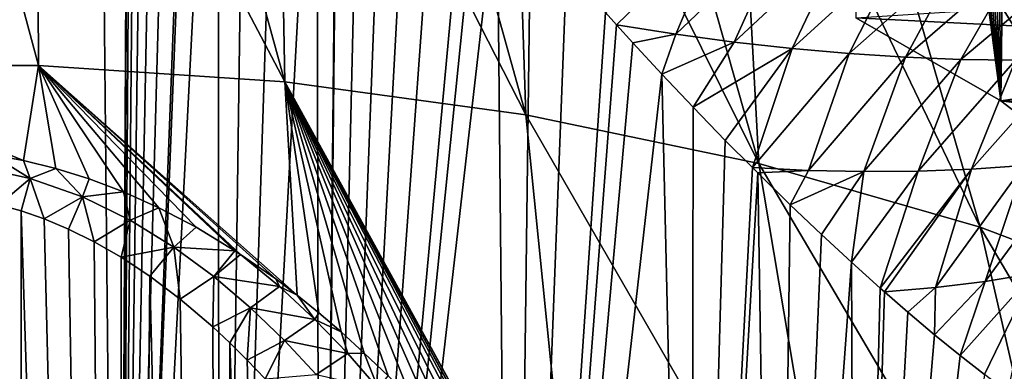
# Model space of a CAD drawing. Header units: metres. Extents: x -109 to 109, y -67 to 73.
# Tile 72 of 253: x -75.59 to -67.02, y -16.25 to -13.19. Entities that reach past the tile are written whole.
import ezdxf

# ---------------------------------------------------------------- set-up
doc = ezdxf.new("R2010")
doc.units = ezdxf.units.M
doc.layers.add('solid_508035_K244200000C76', color=7, linetype='CONTINUOUS')

msp = doc.modelspace()

# ---------------------------------------------------------------- linework, layer by layer
at = {"layer": 'solid_508035_K244200000C76'}
for points in [[(-76.5, -25.764458, 2.780785), (-76.5, -2.396625, -13.581548), (-74.956024, -2.341211, -13.502408)], [(-74.728111, -25.691458, 2.885039), (-76.5, -25.764458, 2.780785), (-74.956024, -2.341211, -13.502408)], [(-74.635994, -7.088905, -10.124006), (-74.728111, -25.691458, 2.885039), (-74.956024, -2.341211, -13.502408)], [(-68.281136, -4.5658, 14.692286), (-68.313858, -13.177424, 20.756929), (-67.05188, -13.900553, 19.724195)], [(-68.06456, -4.980668, 14.746769), (-68.281136, -4.5658, 14.692286), (-67.05188, -13.900553, 19.724195)], [(-68.032974, -5.041633, 14.75411), (-68.06456, -4.980668, 14.746769), (-67.05188, -13.900553, 19.724195)], [(-67.794464, -5.505582, 14.804032), (-68.032974, -5.041633, 14.75411), (-67.05188, -13.900553, 19.724195)], [(-67.565628, -5.957442, 14.842588), (-67.794464, -5.505582, 14.804032), (-67.05188, -13.900553, 19.724195)], [(-67.346313, -6.39749, 14.870446), (-67.565628, -5.957442, 14.842588), (-67.05188, -13.900553, 19.724195)], [(-67.136513, -6.825181, 14.887876), (-67.346313, -6.39749, 14.870446), (-67.05188, -13.900553, 19.724195)], [(-66.966431, -7.177625, 14.895164), (-67.136513, -6.825181, 14.887876), (-67.05188, -13.900553, 19.724195)], [(-74.635994, -7.088905, -10.124006), (-74.629311, -7.229671, -10.024204), (-74.728111, -25.691458, 2.885039)], [(-66.966431, -7.177625, 14.895164), (-67.05188, -13.900553, 19.724195), (-65.987045, -14.716809, 18.55846)], [(-74.629311, -7.229671, -10.024204), (-74.606979, -7.393281, -9.905474), (-74.728111, -25.691458, 2.885039)], [(-74.606979, -7.393281, -9.905474), (-74.561653, -7.580387, -9.765847), (-74.728111, -25.691458, 2.885039)], [(-74.561653, -7.580387, -9.765847), (-74.488213, -7.791911, -9.603341), (-74.728111, -25.691458, 2.885039)], [(-74.488213, -7.791911, -9.603341), (-74.38353, -8.028777, -9.416022), (-74.728111, -25.691458, 2.885039)], [(-74.38353, -8.028777, -9.416022), (-74.245193, -8.292851, -9.201051), (-74.728111, -25.691458, 2.885039)], [(-74.245193, -8.292851, -9.201051), (-74.071999, -8.586148, -8.955291), (-74.728111, -25.691458, 2.885039)], [(-74.071999, -8.586148, -8.955291), (-74.048859, -8.623383, -8.923591), (-74.728111, -25.691458, 2.885039)], [(-74.048859, -8.623383, -8.923591), (-73.862907, -8.911133, -8.674867), (-74.728111, -25.691458, 2.885039)], [(-73.862907, -8.911133, -8.674867), (-73.845901, -25.600164, 3.015418), (-74.728111, -25.691458, 2.885039)], [(-73.862907, -8.911133, -8.674867), (-73.616508, -9.27039, -8.355194), (-73.845901, -25.600164, 3.015418)], [(-73.616508, -9.27039, -8.355194), (-73.330688, -9.667351, -7.990217), (-73.845901, -25.600164, 3.015418)], [(-77.57766, -13.592384, 32.105099), (-75.42234, -13.592384, 32.105099), (-76.5, -9.602418, 26.41024)], [(-75.42234, -13.592384, 32.105099), (-75.445297, -9.622222, 26.381958), (-76.5, -9.602418, 26.41024)], [(-73.281593, -13.735903, 31.900135), (-74.395103, -9.68155, 26.29723), (-75.445297, -9.622222, 26.381958)], [(-75.42234, -13.592384, 32.105099), (-73.281593, -13.735903, 31.900135), (-75.445297, -9.622222, 26.381958)], [(-73.330688, -9.667351, -7.990217), (-73.002022, -10.106282, -7.571993), (-73.845901, -25.600164, 3.015418)], [(-73.281593, -13.735903, 31.900135), (-73.35392, -9.780148, 26.156418), (-74.395103, -9.68155, 26.29723)], [(-71.18438, -14.020999, 31.492975), (-72.32621, -9.917592, 25.960125), (-73.35392, -9.780148, 26.156418)], [(-73.281593, -13.735903, 31.900135), (-71.18438, -14.020999, 31.492975), (-73.35392, -9.780148, 26.156418)], [(-71.18438, -14.020999, 31.492975), (-71.316376, -10.093296, 25.709194), (-72.32621, -9.917592, 25.960125)], [(-69.159042, -14.443818, 30.889126), (-70.328735, -10.306507, 25.404697), (-71.316376, -10.093296, 25.709194)], [(-71.18438, -14.020999, 31.492975), (-69.159042, -14.443818, 30.889126), (-71.316376, -10.093296, 25.709194)], [(-73.002022, -10.106282, -7.571993), (-72.977104, -25.47311, 3.196869), (-73.845901, -25.600164, 3.015418)], [(-73.002022, -10.106282, -7.571993), (-72.82505, -10.336752, -7.34603), (-72.977104, -25.47311, 3.196869)], [(-72.82505, -10.336752, -7.34603), (-72.820229, -10.342983, -7.339859), (-72.977104, -25.47311, 3.196869)], [(-72.820229, -10.342983, -7.339859), (-72.625793, -10.592164, -7.090298), (-72.977104, -25.47311, 3.196869)], [(-69.159042, -14.443818, 30.889126), (-69.367523, -10.556312, 25.047939), (-70.328735, -10.306507, 25.404697)], [(-72.625793, -10.592164, -7.090298), (-72.418251, -10.854231, -6.821933), (-72.977104, -25.47311, 3.196869)], [(-67.232979, -14.998641, 30.096756), (-68.436852, -10.84164, 24.640448), (-69.367523, -10.556312, 25.047939)], [(-69.159042, -14.443818, 30.889126), (-67.232979, -14.998641, 30.096756), (-69.367523, -10.556312, 25.047939)], [(-72.418251, -10.854231, -6.821933), (-72.196182, -11.130495, -6.532187), (-72.977104, -25.47311, 3.196869)], [(-65.432236, -15.677966, 29.126581), (-67.540703, -11.161272, 24.183968), (-68.436852, -10.84164, 24.640448)], [(-67.232979, -14.998641, 30.096756), (-65.432236, -15.677966, 29.126581), (-68.436852, -10.84164, 24.640448)], [(-72.196182, -11.130495, -6.532187), (-71.958824, -11.421522, -6.219038), (-72.977104, -25.47311, 3.196869)], [(-65.432236, -15.677966, 29.126581), (-66.682922, -11.513837, 23.680452), (-67.540703, -11.161272, 24.183968)], [(-71.958824, -11.421522, -6.219038), (-71.705284, -11.728025, -5.880063), (-72.977104, -25.47311, 3.196869)], [(-71.705284, -11.728025, -5.880063), (-71.597725, -11.856654, -5.734828), (-72.977104, -25.47311, 3.196869)], [(-71.597725, -11.856654, -5.734828), (-71.433563, -12.05162, -5.511292), (-72.977104, -25.47311, 3.196869)], [(-71.433563, -12.05162, -5.511292), (-71.306999, -25.116436, 3.706255), (-72.977104, -25.47311, 3.196869)], [(-71.433563, -12.05162, -5.511292), (-71.142761, -12.392637, -5.109763), (-71.306999, -25.116436, 3.706255)], [(-69.458885, -12.329537, -4.188828), (-70.396446, -13.23878, -4.046566), (-70.492996, -13.131791, -4.186848)], [(-69.880676, -13.32056, -3.629246), (-70.396446, -13.23878, -4.046566), (-69.458885, -12.329537, -4.188828)], [(-69.880676, -13.32056, -3.629246), (-69.458885, -12.329537, -4.188828), (-68.935799, -12.419796, -3.795051)], [(-71.142761, -12.392637, -5.109763), (-70.830437, -12.752439, -4.670362), (-71.306999, -25.116436, 3.706255)], [(-69.371864, -13.388776, -3.211926), (-69.880676, -13.32056, -3.629246), (-68.935799, -12.419796, -3.795051)], [(-69.371864, -13.388776, -3.211926), (-68.935799, -12.419796, -3.795051), (-68.41787, -12.498993, -3.398168)], [(-68.868866, -13.445022, -2.792505), (-69.371864, -13.388776, -3.211926), (-68.41787, -12.498993, -3.398168)], [(-68.868866, -13.445022, -2.792505), (-68.41787, -12.498993, -3.398168), (-67.905556, -12.566974, -2.998315)], [(-68.372177, -13.489164, -2.371199), (-68.868866, -13.445022, -2.792505), (-67.905556, -12.566974, -2.998315)], [(-68.372177, -13.489164, -2.371199), (-67.905556, -12.566974, -2.998315), (-67.399376, -12.623571, -2.595636)], [(-67.882332, -13.521062, -1.948245), (-68.372177, -13.489164, -2.371199), (-67.399376, -12.623571, -2.595636)], [(-67.882332, -13.521062, -1.948245), (-67.399376, -12.623571, -2.595636), (-66.899887, -12.6686, -2.190291)], [(-67.39994, -13.540565, -1.523907), (-67.882332, -13.521062, -1.948245), (-66.899887, -12.6686, -2.190291)], [(-67.39994, -13.540565, -1.523907), (-66.899887, -12.6686, -2.190291), (-66.4077, -12.70186, -1.782459)], [(-70.830437, -12.752439, -4.670362), (-70.492996, -13.131791, -4.186848), (-71.306999, -25.116436, 3.706255)], [(-66.925667, -13.547518, -1.098473), (-67.39994, -13.540565, -1.523907), (-66.4077, -12.70186, -1.782459)], [(-64.354301, -12.922905, 21.12042), (-63.707645, -13.411658, 20.422409), (-68.313858, -13.177424, 20.756929)], [(-70.492996, -13.131791, -4.186848), (-70.396446, -13.23878, -4.046566), (-71.306999, -25.116436, 3.706255)], [(-63.707645, -13.411658, 20.422409), (-67.05188, -13.900553, 19.724195), (-68.313858, -13.177424, 20.756929)], [(-70.396446, -13.23878, -4.046566), (-70.253952, -13.395241, -3.838011), (-71.306999, -25.116436, 3.706255)], [(-69.880676, -13.32056, -3.629246), (-70.253952, -13.395241, -3.838011), (-70.396446, -13.23878, -4.046566)], [(-69.880676, -13.32056, -3.629246), (-70.000244, -13.668447, -3.462817), (-70.253952, -13.395241, -3.838011)], [(-69.371864, -13.388776, -3.211926), (-70.000244, -13.668447, -3.462817), (-69.880676, -13.32056, -3.629246)], [(-70.253952, -13.395241, -3.838011), (-70.000244, -13.668447, -3.462817), (-71.306999, -25.116436, 3.706255)], [(-69.371864, -13.388776, -3.211926), (-69.728851, -13.954945, -3.054302), (-70.000244, -13.668447, -3.462817)], [(-68.868866, -13.445022, -2.792505), (-69.728851, -13.954945, -3.054302), (-69.371864, -13.388776, -3.211926)], [(-68.868866, -13.445022, -2.792505), (-69.449432, -14.243455, -2.625586), (-69.728851, -13.954945, -3.054302)], [(-68.868866, -13.445022, -2.792505), (-69.214149, -14.480099, -2.258563), (-69.449432, -14.243455, -2.625586)], [(-68.372177, -13.489164, -2.371199), (-69.214149, -14.480099, -2.258563), (-68.868866, -13.445022, -2.792505)], [(-63.707645, -13.411658, 20.422409), (-63.120651, -13.924598, 19.689856), (-67.05188, -13.900553, 19.724195)], [(-68.724602, -14.50441, -1.803904), (-69.214149, -14.480099, -2.258563), (-68.372177, -13.489164, -2.371199)], [(-68.724602, -14.50441, -1.803904), (-68.372177, -13.489164, -2.371199), (-67.882332, -13.521062, -1.948245)], [(-68.243385, -14.514287, -1.349566), (-68.724602, -14.50441, -1.803904), (-67.882332, -13.521062, -1.948245)], [(-68.243385, -14.514287, -1.349566), (-67.882332, -13.521062, -1.948245), (-67.39994, -13.540565, -1.523907)], [(-75.553528, -14.418409, 33.226048), (-75.42234, -13.592384, 32.105099), (-77.57766, -13.592384, 32.105099)], [(-75.82843, -14.368357, 33.178127), (-75.553528, -14.418409, 33.226048), (-77.57766, -13.592384, 32.105099)], [(-75.553528, -14.418409, 33.226048), (-75.272591, -14.487169, 33.291832), (-75.42234, -13.592384, 32.105099)], [(-73.174736, -15.588397, 34.345066), (-73.281593, -13.735903, 31.900135), (-75.42234, -13.592384, 32.105099)], [(-73.35939, -15.44805, 34.210941), (-73.174736, -15.588397, 34.345066), (-75.42234, -13.592384, 32.105099)], [(-73.665657, -15.234616, 34.006943), (-73.35939, -15.44805, 34.210941), (-75.42234, -13.592384, 32.105099)], [(-73.714706, -15.20269, 33.97644), (-73.665657, -15.234616, 34.006943), (-75.42234, -13.592384, 32.105099)], [(-74.052811, -14.998236, 33.780914), (-73.714706, -15.20269, 33.97644), (-75.42234, -13.592384, 32.105099)], [(-74.375793, -14.82877, 33.618774), (-74.052811, -14.998236, 33.780914), (-75.42234, -13.592384, 32.105099)], [(-74.685478, -14.689692, 33.485714), (-74.375793, -14.82877, 33.618774), (-75.42234, -13.592384, 32.105099)], [(-74.983856, -14.576779, 33.377613), (-74.685478, -14.689692, 33.485714), (-75.42234, -13.592384, 32.105099)], [(-75.272591, -14.487169, 33.291832), (-74.983856, -14.576779, 33.377613), (-75.42234, -13.592384, 32.105099)], [(-67.770721, -14.510412, -0.89495), (-68.243385, -14.514287, -1.349566), (-67.39994, -13.540565, -1.523907)], [(-67.770721, -14.510412, -0.89495), (-67.39994, -13.540565, -1.523907), (-66.925667, -13.547518, -1.098473)], [(-67.307343, -14.492663, -0.44047), (-67.770721, -14.510412, -0.89495), (-66.925667, -13.547518, -1.098473)], [(-67.307343, -14.492663, -0.44047), (-66.925667, -13.547518, -1.098473), (-66.460228, -13.541763, -0.67226)], [(-66.854065, -14.460931, 0.013414), (-67.307343, -14.492663, -0.44047), (-66.460228, -13.541763, -0.67226)], [(-70.000244, -13.668447, -3.462817), (-69.747536, -24.627745, 4.404177), (-71.306999, -25.116436, 3.706255)], [(-70.000244, -13.668447, -3.462817), (-69.728851, -13.954945, -3.054302), (-69.747536, -24.627745, 4.404177)], [(-70.749031, -18.332127, 36.95306), (-71.18438, -14.020999, 31.492975), (-73.281593, -13.735903, 31.900135)], [(-70.760735, -18.31435, 36.936272), (-70.749031, -18.332127, 36.95306), (-73.281593, -13.735903, 31.900135)], [(-70.92997, -18.062439, 36.698082), (-70.760735, -18.31435, 36.936272), (-73.281593, -13.735903, 31.900135)], [(-70.947723, -18.03652, 36.673531), (-70.92997, -18.062439, 36.698082), (-73.281593, -13.735903, 31.900135)], [(-71.095932, -17.825176, 36.473396), (-70.947723, -18.03652, 36.673531), (-73.281593, -13.735903, 31.900135)], [(-71.258743, -17.602314, 36.262299), (-71.095932, -17.825176, 36.473396), (-73.281593, -13.735903, 31.900135)], [(-71.49707, -17.291271, 35.967064), (-71.258743, -17.602314, 36.262299), (-73.281593, -13.735903, 31.900135)], [(-71.728508, -17.007463, 35.69754), (-71.49707, -17.291271, 35.967064), (-73.281593, -13.735903, 31.900135)], [(-71.953217, -16.747295, 35.450024), (-71.728508, -17.007463, 35.69754), (-73.281593, -13.735903, 31.900135)], [(-72.171471, -16.509323, 35.223465), (-71.953217, -16.747295, 35.450024), (-73.281593, -13.735903, 31.900135)], [(-72.38356, -16.29147, 35.01593), (-72.171471, -16.509323, 35.223465), (-73.281593, -13.735903, 31.900135)], [(-72.589714, -16.091703, 34.825417), (-72.38356, -16.29147, 35.01593), (-73.281593, -13.735903, 31.900135)], [(-72.7901, -15.909045, 34.651196), (-72.589714, -16.091703, 34.825417), (-73.281593, -13.735903, 31.900135)], [(-72.985046, -15.741475, 34.491192), (-72.7901, -15.909045, 34.651196), (-73.281593, -13.735903, 31.900135)], [(-73.174736, -15.588397, 34.345066), (-72.985046, -15.741475, 34.491192), (-73.281593, -13.735903, 31.900135)], [(-69.728851, -13.954945, -3.054302), (-69.449432, -14.243455, -2.625586), (-69.747536, -24.627745, 4.404177)], [(-62.596012, -14.459395, 18.926085), (-65.987045, -14.716809, 18.55846), (-67.05188, -13.900553, 19.724195)], [(-63.120651, -13.924598, 19.689856), (-62.596012, -14.459395, 18.926085), (-67.05188, -13.900553, 19.724195)], [(-68.422157, -18.810755, 36.273426), (-69.159042, -14.443818, 30.889126), (-71.18438, -14.020999, 31.492975)], [(-70.749031, -18.332127, 36.95306), (-68.422157, -18.810755, 36.273426), (-71.18438, -14.020999, 31.492975)], [(-69.449432, -14.243455, -2.625586), (-69.214149, -14.480099, -2.258563), (-69.747536, -24.627745, 4.404177)], [(-75.49688, -14.573989, 33.409306), (-75.82843, -14.368357, 33.178127), (-75.987434, -14.46837, 33.30431)], [(-75.49688, -14.573989, 33.409306), (-75.553528, -14.418409, 33.226048), (-75.82843, -14.368357, 33.178127)], [(-75.49688, -14.573989, 33.409306), (-75.987434, -14.46837, 33.30431), (-75.769188, -14.802604, 33.611286)], [(-75.49688, -14.573989, 33.409306), (-75.272591, -14.487169, 33.291832), (-75.553528, -14.418409, 33.226048)], [(-66.211998, -19.444401, 35.368484), (-67.232979, -14.998641, 30.096756), (-69.159042, -14.443818, 30.889126)], [(-68.422157, -18.810755, 36.273426), (-66.211998, -19.444401, 35.368484), (-69.159042, -14.443818, 30.889126)], [(-67.621826, -15.522281, 0.113508), (-67.307343, -14.492663, -0.44047), (-66.854065, -14.460931, 0.013414)], [(-67.189621, -15.46926, 0.589328), (-67.621826, -15.522281, 0.113508), (-66.854065, -14.460931, 0.013414)], [(-67.189621, -15.46926, 0.589328), (-66.854065, -14.460931, 0.013414), (-66.411781, -14.41512, 0.466189)], [(-66.769226, -15.401476, 1.062796), (-67.189621, -15.46926, 0.589328), (-66.411781, -14.41512, 0.466189)], [(-75.04203, -14.735127, 33.569157), (-75.272591, -14.487169, 33.291832), (-75.49688, -14.573989, 33.409306)], [(-75.04203, -14.735127, 33.569157), (-74.983856, -14.576779, 33.377613), (-75.272591, -14.487169, 33.291832)], [(-69.214149, -14.480099, -2.258563), (-69.167854, -14.526097, -2.185578), (-69.747536, -24.627745, 4.404177)], [(-69.167854, -14.526097, -2.185578), (-69.012657, -24.334993, 4.822269), (-69.747536, -24.627745, 4.404177)], [(-68.724602, -14.50441, -1.803904), (-69.167854, -14.526097, -2.185578), (-69.214149, -14.480099, -2.258563)], [(-68.724602, -14.50441, -1.803904), (-68.884995, -14.803178, -1.733769), (-69.167854, -14.526097, -2.185578)], [(-69.167854, -14.526097, -2.185578), (-68.884995, -14.803178, -1.733769), (-69.012657, -24.334993, 4.822269)], [(-68.243385, -14.514287, -1.349566), (-68.884995, -14.803178, -1.733769), (-68.724602, -14.50441, -1.803904)], [(-68.243385, -14.514287, -1.349566), (-68.613693, -15.061666, -1.290912), (-68.884995, -14.803178, -1.733769)], [(-68.243385, -14.514287, -1.349566), (-68.353104, -15.302541, -0.856368), (-68.613693, -15.061666, -1.290912)], [(-67.770721, -14.510412, -0.89495), (-68.102188, -15.527775, -0.428403), (-68.353104, -15.302541, -0.856368)], [(-67.770721, -14.510412, -0.89495), (-68.353104, -15.302541, -0.856368), (-68.243385, -14.514287, -1.349566)], [(-67.307343, -14.492663, -0.44047), (-68.064522, -15.561006, -0.363292), (-68.102188, -15.527775, -0.428403)], [(-67.307343, -14.492663, -0.44047), (-68.102188, -15.527775, -0.428403), (-67.770721, -14.510412, -0.89495)], [(-67.621826, -15.522281, 0.113508), (-68.064522, -15.561006, -0.363292), (-67.307343, -14.492663, -0.44047)], [(-75.49688, -14.573989, 33.409306), (-75.769188, -14.802604, 33.611286), (-75.575218, -14.856815, 33.663319)], [(-75.49688, -14.573989, 33.409306), (-75.575218, -14.856815, 33.663319), (-75.37368, -14.926794, 33.730453)], [(-75.04203, -14.735127, 33.569157), (-75.49688, -14.573989, 33.409306), (-75.37368, -14.926794, 33.730453)], [(-75.04203, -14.735127, 33.569157), (-74.685478, -14.689692, 33.485714), (-74.983856, -14.576779, 33.377613)], [(-74.625885, -14.937915, 33.769775), (-74.685478, -14.689692, 33.485714), (-75.04203, -14.735127, 33.569157)], [(-74.625885, -14.937915, 33.769775), (-74.375793, -14.82877, 33.618774), (-74.685478, -14.689692, 33.485714)], [(-75.599403, -42.373039, 54.396744), (-75.575218, -14.856815, 33.663319), (-75.769188, -14.802604, 33.611286)], [(-75.04203, -14.735127, 33.569157), (-75.37368, -14.926794, 33.730453), (-75.162598, -15.01507, 33.815105)], [(-75.04203, -14.735127, 33.569157), (-75.162598, -15.01507, 33.815105), (-74.940521, -15.124525, 33.920036)], [(-74.625885, -14.937915, 33.769775), (-75.04203, -14.735127, 33.569157), (-74.940521, -15.124525, 33.920036)], [(-68.884995, -14.803178, -1.733769), (-68.613693, -15.061666, -1.290912), (-69.012657, -24.334993, 4.822269)], [(-75.599403, -42.373039, 54.396744), (-74.69976, -42.283287, 54.413887), (-75.575218, -14.856815, 33.663319)], [(-74.69976, -42.283287, 54.413887), (-75.37368, -14.926794, 33.730453), (-75.575218, -14.856815, 33.663319)], [(-74.246422, -15.171045, 33.999729), (-74.375793, -14.82877, 33.618774), (-74.625885, -14.937915, 33.769775)], [(-74.246422, -15.171045, 33.999729), (-74.052811, -14.998236, 33.780914), (-74.375793, -14.82877, 33.618774)], [(-74.69976, -42.283287, 54.413887), (-75.162598, -15.01507, 33.815105), (-75.37368, -14.926794, 33.730453)], [(-74.625885, -14.937915, 33.769775), (-74.940521, -15.124525, 33.920036), (-74.705551, -15.259127, 34.048996)], [(-74.246422, -15.171045, 33.999729), (-74.625885, -14.937915, 33.769775), (-74.705551, -15.259127, 34.048996)], [(-74.69976, -42.283287, 54.413887), (-74.940521, -15.124525, 33.920036), (-75.162598, -15.01507, 33.815105)], [(-74.246422, -15.171045, 33.999729), (-73.714706, -15.20269, 33.97644), (-74.052811, -14.998236, 33.780914)], [(-68.613693, -15.061666, -1.290912), (-68.353104, -15.302541, -0.856368), (-69.012657, -24.334993, 4.822269)], [(-64.150192, -20.225437, 34.253048), (-65.432236, -15.677966, 29.126581), (-67.232979, -14.998641, 30.096756)], [(-66.211998, -19.444401, 35.368484), (-64.150192, -20.225437, 34.253048), (-67.232979, -14.998641, 30.096756)], [(-74.69976, -42.283287, 54.413887), (-74.705551, -15.259127, 34.048996), (-74.940521, -15.124525, 33.920036)], [(-74.246422, -15.171045, 33.999729), (-74.705551, -15.259127, 34.048996), (-74.455818, -15.423689, 34.206539)], [(-74.246422, -15.171045, 33.999729), (-74.455818, -15.423689, 34.206539), (-74.190025, -15.623408, 34.397591)], [(-73.899025, -15.42633, 34.250774), (-73.714706, -15.20269, 33.97644), (-74.246422, -15.171045, 33.999729)], [(-73.899025, -15.42633, 34.250774), (-74.246422, -15.171045, 33.999729), (-74.190025, -15.623408, 34.397591)], [(-73.899025, -15.42633, 34.250774), (-73.665657, -15.234616, 34.006943), (-73.714706, -15.20269, 33.97644)], [(-73.327736, -15.512531, 34.286003), (-73.665657, -15.234616, 34.006943), (-73.899025, -15.42633, 34.250774)], [(-73.327736, -15.512531, 34.286003), (-73.35939, -15.44805, 34.210941), (-73.665657, -15.234616, 34.006943)], [(-74.69976, -42.283287, 54.413887), (-74.455818, -15.423689, 34.206539), (-74.705551, -15.259127, 34.048996)], [(-68.353104, -15.302541, -0.856368), (-68.31385, -24.012072, 5.283449), (-69.012657, -24.334993, 4.822269)], [(-68.353104, -15.302541, -0.856368), (-68.102188, -15.527775, -0.428403), (-68.31385, -24.012072, 5.283449)], [(-66.769226, -15.401476, 1.062796), (-67.194733, -16.279823, 1.210721), (-67.407249, -16.113287, 0.812458)], [(-66.769226, -15.401476, 1.062796), (-67.407249, -16.113287, 0.812458), (-67.189621, -15.46926, 0.589328)], [(-66.769226, -15.401476, 1.062796), (-66.993462, -16.431892, 1.597651), (-67.194733, -16.279823, 1.210721)], [(-74.69976, -42.283287, 54.413887), (-73.801636, -42.133133, 54.442425), (-74.455818, -15.423689, 34.206539)], [(-73.801636, -42.133133, 54.442425), (-74.190025, -15.623408, 34.397591), (-74.455818, -15.423689, 34.206539)], [(-73.899025, -15.42633, 34.250774), (-74.190025, -15.623408, 34.397591), (-73.907326, -15.86437, 34.627827)], [(-73.579292, -15.698283, 34.517406), (-73.899025, -15.42633, 34.250774), (-73.907326, -15.86437, 34.627827)], [(-73.327736, -15.512531, 34.286003), (-73.899025, -15.42633, 34.250774), (-73.579292, -15.698283, 34.517406)], [(-73.327736, -15.512531, 34.286003), (-73.174736, -15.588397, 34.345066), (-73.35939, -15.44805, 34.210941)], [(-67.189621, -15.46926, 0.589328), (-67.407249, -16.113287, 0.812458), (-67.629303, -15.932591, 0.406225)], [(-67.189621, -15.46926, 0.589328), (-67.629303, -15.932591, 0.406225), (-67.621826, -15.522281, 0.113508)], [(-73.019379, -15.800055, 34.573605), (-73.327736, -15.512531, 34.286003), (-73.579292, -15.698283, 34.517406)], [(-73.019379, -15.800055, 34.573605), (-73.174736, -15.588397, 34.345066), (-73.327736, -15.512531, 34.286003)], [(-68.102188, -15.527775, -0.428403), (-68.064522, -15.561006, -0.363292), (-68.31385, -24.012072, 5.283449)], [(-68.064522, -15.561006, -0.363292), (-67.860909, -15.737653, -0.007405), (-68.31385, -24.012072, 5.283449)], [(-67.621826, -15.522281, 0.113508), (-67.860909, -15.737653, -0.007405), (-68.064522, -15.561006, -0.363292)], [(-67.621826, -15.522281, 0.113508), (-67.629303, -15.932591, 0.406225), (-67.860909, -15.737653, -0.007405)], [(-73.801636, -42.133133, 54.442425), (-73.907326, -15.86437, 34.627827), (-74.190025, -15.623408, 34.397591)], [(-73.019379, -15.800055, 34.573605), (-72.985046, -15.741475, 34.491192), (-73.174736, -15.588397, 34.345066)], [(-73.579292, -15.698283, 34.517406), (-73.907326, -15.86437, 34.627827), (-73.759514, -16.002474, 34.759621)], [(-73.579292, -15.698283, 34.517406), (-73.759514, -16.002474, 34.759621), (-73.607391, -16.152824, 34.903095)], [(-73.283089, -15.982925, 34.795658), (-73.579292, -15.698283, 34.517406), (-73.607391, -16.152824, 34.903095)], [(-73.019379, -15.800055, 34.573605), (-73.579292, -15.698283, 34.517406), (-73.283089, -15.982925, 34.795658)], [(-73.019379, -15.800055, 34.573605), (-72.7901, -15.909045, 34.651196), (-72.985046, -15.741475, 34.491192)], [(-67.860909, -15.737653, -0.007405), (-67.629303, -15.932591, 0.406225), (-68.31385, -24.012072, 5.283449)], [(-72.733864, -16.096413, 34.868893), (-73.019379, -15.800055, 34.573605), (-73.283089, -15.982925, 34.795658)], [(-72.733864, -16.096413, 34.868893), (-72.7901, -15.909045, 34.651196), (-73.019379, -15.800055, 34.573605)], [(-73.801636, -42.133133, 54.442425), (-73.759514, -16.002474, 34.759621), (-73.907326, -15.86437, 34.627827)], [(-72.733864, -16.096413, 34.868893), (-72.589714, -16.091703, 34.825417), (-72.7901, -15.909045, 34.651196)], [(-73.801636, -42.133133, 54.442425), (-72.905945, -41.921745, 54.482292), (-73.759514, -16.002474, 34.759621)], [(-72.905945, -41.921745, 54.482292), (-73.607391, -16.152824, 34.903095), (-73.759514, -16.002474, 34.759621)], [(-73.283089, -15.982925, 34.795658), (-73.607391, -16.152824, 34.903095), (-73.451065, -16.317165, 35.059689)], [(-73.007195, -16.27763, 35.082912), (-73.283089, -15.982925, 34.795658), (-73.451065, -16.317165, 35.059689)], [(-72.733864, -16.096413, 34.868893), (-73.283089, -15.982925, 34.795658), (-73.007195, -16.27763, 35.082912)], [(-67.629303, -15.932591, 0.406225), (-67.407249, -16.113287, 0.812458), (-68.31385, -24.012072, 5.283449)], [(-72.467827, -16.39987, 35.170105), (-72.733864, -16.096413, 34.868893), (-73.007195, -16.27763, 35.082912)], [(-72.467827, -16.39987, 35.170105), (-72.589714, -16.091703, 34.825417), (-72.733864, -16.096413, 34.868893)], [(-72.467827, -16.39987, 35.170105), (-72.38356, -16.29147, 35.01593), (-72.589714, -16.091703, 34.825417)], [(-72.905945, -41.921745, 54.482292), (-73.451065, -16.317165, 35.059689), (-73.607391, -16.152824, 34.903095)], [(-67.407249, -16.113287, 0.812458), (-67.194733, -16.279823, 1.210721), (-68.31385, -24.012072, 5.283449)]]:
    msp.add_3dface(points, dxfattribs=at)

doc.saveas('drawing.dxf')
